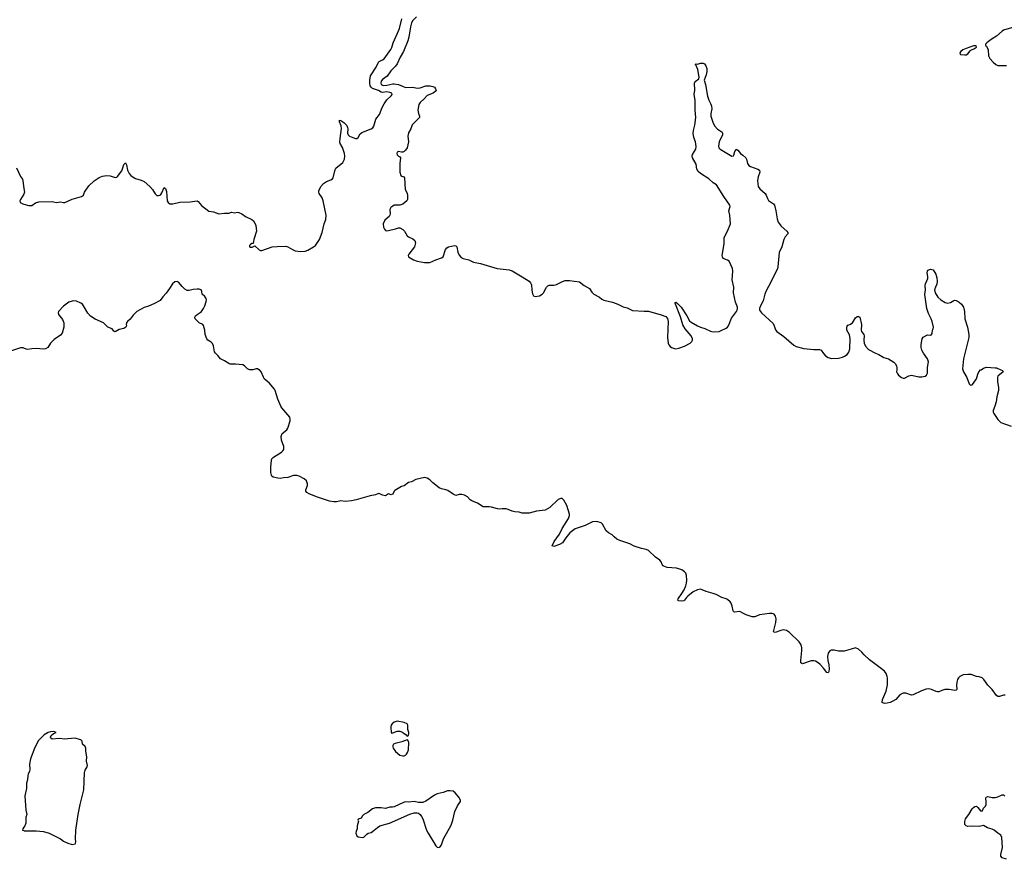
# Model space of a CAD drawing. Header units: inches. Extents: x 1771465 to 1971076, y 472029 to 643563.
# Tile 34 of 127: x 1889940 to 1903639, y 543185 to 554871. Entities that reach past the tile are written whole.
import ezdxf

# ---------------------------------------------------------------- set-up
doc = ezdxf.new("R2010")
doc.units = ezdxf.units.IN
doc.header["$MEASUREMENT"] = 0
for name, color, linetype in [('B8584', 7, 'Continuous'), ('B8585', 7, 'Continuous'), ('B8594', 7, 'Continuous'), ('B8595', 7, 'Continuous'), ('B9504', 7, 'Continuous'), ('B9505', 7, 'Continuous')]:
    doc.layers.add(name, color=color, linetype=linetype)

msp = doc.modelspace()

# ---------------------------------------------------------------- linework, layer by layer
at = {"layer": 'B8584', "color": 6, "elevation": 400}
msp.add_lwpolyline([(1890000, 543634), (1889984, 543610), (1889978, 543590), (1890000, 543584)], dxfattribs=at)
at = {"layer": 'B8585', "color": 6, "elevation": 300}
for points in [[(1889895, 552810), (1889950, 552690), (1889977, 552650), (1889983, 552630), (1890000, 552523)], [(1890000, 552444), (1889999, 552441), (1889950, 552370), (1889943, 552350), (1889948, 552328), (1889982, 552310), (1890000, 552305)], [(1890000, 550299), (1889990, 550304), (1889950, 550305), (1889810, 550258)]]:
    msp.add_lwpolyline(points, dxfattribs=at)
at = {"layer": 'B8594', "color": 6}
for points, elevation in [([(1893182, 550000), (1893170, 549997), (1893141, 550000)], 300), ([(1900000, 546613), (1899970, 546630), (1899950, 546635), (1899890, 546627), (1899878, 546630), (1899870, 546634), (1899865, 546645), (1899854, 546710), (1899840, 546750), (1899826, 546770), (1899790, 546801), (1899770, 546812), (1899708, 546828), (1899631, 546870), (1899590, 546887), (1899492, 546912), (1899410, 546944), (1899370, 546936), (1899310, 546910), (1899237, 546850), (1899217, 546830), (1899190, 546790), (1899178, 546782), (1899150, 546778), (1899104, 546784), (1899097, 546790), (1899102, 546810), (1899154, 546886), (1899184, 546936), (1899207, 546990), (1899219, 547030), (1899223, 547070), (1899216, 547136), (1899207, 547167), (1899190, 547188), (1899152, 547212), (1899076, 547236), (1898950, 547247), (1898903, 547263), (1898891, 547270), (1898877, 547290), (1898864, 547324), (1898848, 547348), (1898784, 547390), (1898690, 547482), (1898656, 547496), (1898591, 547511), (1898490, 547545), (1898430, 547575), (1898290, 547622), (1898250, 547643), (1898210, 547673), (1898181, 547701), (1898134, 547730), (1898099, 547759), (1898049, 547849), (1898029, 547869), (1897970, 547885), (1897910, 547884), (1897809, 547831), (1897670, 547784), (1897630, 547759), (1897596, 547730), (1897539, 547661), (1897490, 547592), (1897452, 547568), (1897370, 547541), (1897350, 547548), (1897374, 547610), (1897451, 547709), (1897489, 547791), (1897574, 547930), (1897588, 547970), (1897590, 547990), (1897552, 548110), (1897510, 548184), (1897487, 548207), (1897469, 548209), (1897430, 548194), (1897317, 548083), (1897250, 548046), (1897130, 548030), (1897030, 548004), (1896930, 548004), (1896890, 548019), (1896830, 548021), (1896790, 548029), (1896736, 548056), (1896710, 548062), (1896655, 548065), (1896610, 548060), (1896590, 548062), (1896506, 548086), (1896470, 548091), (1896390, 548089), (1896310, 548142), (1896230, 548176), (1896209, 548190), (1896170, 548229), (1896130, 548255), (1896090, 548265), (1896055, 548265), (1896010, 548249), (1895970, 548267), (1895898, 548318), (1895870, 548328), (1895810, 548340), (1895775, 548355), (1895690, 548427), (1895648, 548468), (1895610, 548490), (1895570, 548501), (1895450, 548472), (1895390, 548440), (1895350, 548428), (1895290, 548382), (1895250, 548373), (1895161, 548319), (1895152, 548310), (1895131, 548269), (1895118, 548262), (1895110, 548260), (1895070, 548270), (1895030, 548243), (1894990, 548252), (1894950, 548272), (1894930, 548275), (1894890, 548260), (1894814, 548246), (1894623, 548190), (1894556, 548176), (1894470, 548166), (1894410, 548175), (1894350, 548161), (1894310, 548160), (1894250, 548172), (1894070, 548230), (1893968, 548270), (1893935, 548290), (1893920, 548310), (1893922, 548330), (1893944, 548390), (1893945, 548410), (1893937, 548437), (1893930, 548452), (1893900, 548480), (1893830, 548520), (1893795, 548525), (1893750, 548525), (1893670, 548498), (1893610, 548494), (1893570, 548486), (1893530, 548490), (1893465, 548505), (1893450, 548516), (1893442, 548530), (1893434, 548570), (1893432, 548650), (1893443, 548737), (1893450, 548758), (1893470, 548784), (1893583, 548850), (1893602, 548870), (1893613, 548890), (1893616, 548930), (1893581, 549021), (1893577, 549070), (1893592, 549110), (1893656, 549164), (1893672, 549188), (1893702, 549290), (1893704, 549310), (1893697, 549337), (1893587, 549467), (1893573, 549490), (1893530, 549590), (1893495, 549710), (1893484, 549730), (1893410, 549817), (1893347, 549870), (1893330, 549894), (1893299, 549970), (1893276, 549996), (1893268, 550000)], 300), ([(1890000, 543584), (1890003, 543583), (1890170, 543580), (1890270, 543570), (1890350, 543550), (1890507, 543470), (1890550, 543439), (1890610, 543408), (1890670, 543393), (1890710, 543402), (1890717, 543410), (1890722, 543430), (1890717, 543470), (1890723, 543590), (1890752, 543810), (1890782, 543950), (1890833, 544150), (1890840, 544390), (1890853, 544427), (1890880, 544470), (1890882, 544490), (1890870, 544550), (1890874, 544610), (1890859, 544690), (1890859, 544730), (1890850, 544755), (1890815, 544790), (1890809, 544829), (1890789, 544849), (1890774, 544854), (1890710, 544869), (1890610, 544864), (1890570, 544856), (1890490, 544865), (1890390, 544859), (1890375, 544870), (1890370, 544886), (1890379, 544910), (1890410, 544938), (1890446, 544950), (1890410, 544962), (1890370, 544961), (1890338, 544950), (1890281, 544919), (1890202, 544838), (1890150, 544742), (1890090, 544582), (1890075, 544510), (1890079, 544430), (1890075, 544410), (1890056, 544370), (1890052, 544350), (1890050, 544290), (1890035, 544245), (1890033, 544170), (1890013, 544067), (1890026, 543870), (1890038, 543810), (1890024, 543770), (1890025, 543690), (1890010, 543649), (1890000, 543634)], 400)]:
    msp.add_lwpolyline(points, dxfattribs=dict(at, elevation=elevation))
at = {"layer": 'B8594', "color": 6, "elevation": 400}
for points in [[(1895190, 545106), (1895150, 545094), (1895122, 545070), (1895109, 545051), (1895105, 545030), (1895110, 544947), (1895130, 544945), (1895190, 544968), (1895230, 544969), (1895259, 544959), (1895283, 544943), (1895317, 544917), (1895330, 544899), (1895349, 544911), (1895355, 544930), (1895355, 544950), (1895342, 544990), (1895342, 545050), (1895329, 545070), (1895289, 545090)], [(1895330, 544849), (1895258, 544822), (1895162, 544798), (1895141, 544790), (1895131, 544770), (1895131, 544750), (1895137, 544730), (1895170, 544685), (1895230, 544637), (1895270, 544624), (1895290, 544627), (1895310, 544635), (1895323, 544650), (1895335, 544670), (1895350, 544710), (1895352, 544812), (1895342, 544842)], [(1895930, 544140), (1895890, 544136), (1895830, 544113), (1895750, 544095), (1895710, 544076), (1895590, 543995), (1895550, 543976), (1895490, 543976), (1895430, 543990), (1895350, 543981), (1895310, 543984), (1895282, 543978), (1895150, 543917), (1895128, 543912), (1895090, 543909), (1895030, 543893), (1894970, 543901), (1894890, 543903), (1894850, 543887), (1894782, 543838), (1894730, 543808), (1894708, 543790), (1894690, 543758), (1894650, 543746), (1894646, 543730), (1894652, 543710), (1894639, 543670), (1894634, 543646), (1894635, 543610), (1894621, 543579), (1894618, 543550), (1894630, 543514), (1894650, 543496), (1894710, 543488), (1894730, 543494), (1894770, 543534), (1894790, 543548), (1894830, 543560), (1894850, 543572), (1894918, 543630), (1894950, 543649), (1895085, 543690), (1895370, 543815), (1895430, 543830), (1895470, 543832), (1895487, 543827), (1895510, 543810), (1895530, 543783), (1895547, 543747), (1895599, 543590), (1895621, 543550), (1895730, 543371), (1895750, 543355), (1895770, 543348), (1895790, 543357), (1895810, 543388), (1895836, 543470), (1895941, 543659), (1895967, 543730), (1895992, 543850), (1896032, 543928), (1896074, 543990), (1896075, 544010), (1896050, 544050), (1896001, 544110), (1895970, 544133)]]:
    msp.add_lwpolyline(points, close=True, dxfattribs=at)
at = {"layer": 'B8595', "color": 6, "elevation": 300}
for points in [[(1890000, 552305), (1890065, 552285), (1890090, 552283), (1890110, 552287), (1890158, 552322), (1890205, 552335), (1890390, 552339), (1890410, 552338), (1890450, 552326), (1890510, 552334), (1890550, 552327), (1890570, 552329), (1890670, 552375), (1890802, 552410), (1890827, 552430), (1890843, 552470), (1890902, 552558), (1890977, 552630), (1891045, 552675), (1891090, 552694), (1891150, 552703), (1891199, 552699), (1891270, 552677), (1891290, 552681), (1891303, 552690), (1891359, 552770), (1891377, 552810), (1891390, 552857), (1891410, 552880), (1891424, 552850), (1891438, 552778), (1891465, 552730), (1891485, 552705), (1891507, 552687), (1891550, 552662), (1891630, 552640), (1891670, 552618), (1891752, 552550), (1891786, 552510), (1891826, 552446), (1891850, 552426), (1891870, 552423), (1891890, 552428), (1891903, 552437), (1891920, 552460), (1891950, 552534), (1891970, 552524), (1891981, 552481), (1891992, 552352), (1892006, 552326), (1892029, 552309), (1892070, 552309), (1892170, 552331), (1892310, 552336), (1892409, 552349), (1892422, 552342), (1892470, 552287), (1892570, 552208), (1892635, 552195), (1892710, 552171), (1892790, 552180), (1892850, 552179), (1892889, 552191), (1892930, 552185), (1892970, 552191), (1892990, 552187), (1893030, 552167), (1893081, 552130), (1893170, 552091), (1893193, 552070), (1893218, 552030), (1893227, 552007), (1893233, 551930), (1893198, 551810), (1893190, 551758), (1893170, 551755), (1893150, 551744), (1893139, 551730), (1893136, 551710), (1893145, 551705), (1893175, 551705), (1893210, 551726), (1893270, 551668), (1893290, 551659), (1893310, 551657), (1893451, 551711), (1893524, 551716), (1893643, 551717), (1893671, 551711), (1893734, 551674), (1893775, 551655), (1893850, 551647), (1893910, 551649), (1893950, 551663), (1894030, 551710), (1894054, 551730), (1894085, 551770), (1894110, 551810), (1894150, 551910), (1894177, 552030), (1894200, 552090), (1894203, 552150), (1894162, 552350), (1894150, 552392), (1894106, 552450), (1894100, 552470), (1894104, 552490), (1894132, 552550), (1894165, 552590), (1894210, 552621), (1894270, 552641), (1894290, 552655), (1894301, 552670), (1894308, 552690), (1894323, 552770), (1894337, 552803), (1894434, 552886), (1894461, 552930), (1894465, 552970), (1894457, 553010), (1894430, 553093), (1894401, 553150), (1894396, 553170), (1894398, 553218), (1894417, 553357), (1894413, 553393), (1894390, 553450), (1894388, 553470), (1894390, 553473), (1894410, 553466), (1894450, 553442), (1894490, 553398), (1894502, 553370), (1894506, 553350), (1894501, 553290), (1894510, 553268), (1894530, 553250), (1894550, 553240), (1894610, 553220), (1894630, 553219), (1894650, 553231), (1894676, 553284), (1894699, 553301), (1894830, 553352), (1894852, 553368), (1894868, 553390), (1894895, 553485), (1894948, 553550), (1894985, 553650), (1895010, 553698), (1895050, 553755), (1895110, 553810), (1895123, 553830), (1895116, 553850), (1895090, 553860), (1895050, 553866), (1894990, 553859), (1894970, 553863), (1894930, 553886), (1894850, 553915), (1894831, 553930), (1894818, 553950), (1894812, 553990), (1894811, 554030), (1894821, 554090), (1894902, 554210), (1894930, 554280), (1894941, 554290), (1894990, 554312), (1895012, 554328), (1895102, 554458), (1895116, 554484), (1895134, 554550), (1895197, 554683), (1895223, 554750), (1895259, 554881)], [(1895461, 554910), (1895410, 554861), (1895393, 554827), (1895376, 554770), (1895355, 554630), (1895341, 554579), (1895281, 554430), (1895232, 554348), (1895190, 554255), (1895170, 554224), (1895102, 554158), (1895053, 554087), (1894990, 554041), (1894970, 554014), (1894964, 553990), (1894970, 553970), (1894997, 553957), (1895050, 553960), (1895130, 553980), (1895150, 553980), (1895210, 553969), (1895264, 553944), (1895310, 553929), (1895410, 553930), (1895470, 553918), (1895510, 553921), (1895590, 553950), (1895650, 553950), (1895690, 553940), (1895711, 553930), (1895727, 553910), (1895735, 553890), (1895721, 553870), (1895691, 553850), (1895610, 553818), (1895568, 553770), (1895510, 553721), (1895495, 553690), (1895480, 553610), (1895487, 553567), (1895503, 553530), (1895504, 553510), (1895402, 553410), (1895381, 553350), (1895350, 553298), (1895341, 553250), (1895349, 553171), (1895330, 553089), (1895310, 553055), (1895290, 553038), (1895270, 553028), (1895250, 553028), (1895210, 553038), (1895190, 553026), (1895187, 553010), (1895192, 552990), (1895210, 552972), (1895230, 552962), (1895238, 552950), (1895228, 552872), (1895231, 552750), (1895244, 552704), (1895255, 552695), (1895285, 552685), (1895296, 552670), (1895301, 552510), (1895325, 552465), (1895335, 552435), (1895335, 552370), (1895327, 552350), (1895270, 552305), (1895230, 552288), (1895150, 552288), (1895130, 552278), (1895104, 552256), (1895090, 552230), (1895096, 552170), (1895092, 552150), (1895079, 552130), (1895020, 552080), (1894999, 552030), (1895003, 551983), (1895014, 551954), (1895030, 551937), (1895050, 551933), (1895070, 551936), (1895170, 551960), (1895210, 551976), (1895230, 551976), (1895270, 551952), (1895293, 551930), (1895330, 551865), (1895350, 551848), (1895410, 551823), (1895437, 551797), (1895445, 551765), (1895432, 551710), (1895353, 551610), (1895344, 551590), (1895351, 551570), (1895420, 551530), (1895470, 551510), (1895570, 551490), (1895646, 551494), (1895730, 551530), (1895810, 551556), (1895830, 551573), (1895866, 551674), (1895883, 551697), (1895908, 551712), (1895990, 551729), (1896010, 551722), (1896020, 551710), (1896035, 551635), (1896054, 551594), (1896082, 551562), (1896109, 551549), (1896190, 551529), (1896256, 551496), (1896350, 551480), (1896581, 551410), (1896751, 551391), (1896790, 551375), (1896933, 551293), (1897030, 551230), (1897049, 551209), (1897059, 551179), (1897065, 551105), (1897075, 551055), (1897090, 551030), (1897110, 551020), (1897170, 551030), (1897210, 551050), (1897230, 551071), (1897270, 551150), (1897290, 551169), (1897305, 551175), (1897370, 551178), (1897410, 551186), (1897490, 551229), (1897530, 551240), (1897590, 551241), (1897730, 551222), (1897794, 551174), (1897870, 551132), (1897901, 551081), (1897930, 551050), (1898007, 551010), (1898041, 550981), (1898067, 550967), (1898190, 550938), (1898263, 550910), (1898334, 550874), (1898390, 550859), (1898465, 550825), (1898630, 550813), (1898690, 550814), (1898865, 550765), (1898930, 550738), (1898952, 550712), (1898960, 550670), (1898952, 550450), (1898962, 550370), (1898970, 550347), (1898990, 550322), (1899010, 550309), (1899050, 550293), (1899070, 550291), (1899110, 550298), (1899191, 550329), (1899270, 550370), (1899292, 550390), (1899300, 550410), (1899300, 550430), (1899283, 550470), (1899197, 550570), (1899164, 550624), (1899134, 550734), (1899063, 550910), (1899057, 550930), (1899063, 550937), (1899070, 550938), (1899090, 550923), (1899144, 550870), (1899223, 550750), (1899261, 550681), (1899283, 550663), (1899370, 550611), (1899410, 550592), (1899472, 550572), (1899550, 550537), (1899590, 550529), (1899670, 550533), (1899690, 550539), (1899770, 550579), (1899790, 550594), (1899803, 550610), (1899842, 550718), (1899912, 550810), (1899924, 550830), (1899928, 550850), (1899925, 550870), (1899899, 550939), (1899872, 551070), (1899878, 551150), (1899852, 551250), (1899862, 551370), (1899859, 551410), (1899810, 551509), (1899790, 551524), (1899729, 551549), (1899717, 551570), (1899713, 551590), (1899741, 551750), (1899740, 551840), (1899790, 551929), (1899828, 552030), (1899820, 552150), (1899805, 552210), (1899823, 552270), (1899819, 552290), (1899735, 552410), (1899633, 552573), (1899590, 552599), (1899530, 552657), (1899410, 552732), (1899380, 552760), (1899363, 552790), (1899350, 552860), (1899300, 552950), (1899296, 552970), (1899303, 552997), (1899347, 553070), (1899352, 553108), (1899341, 553170), (1899318, 553230), (1899310, 553290), (1899314, 553330), (1899335, 553405), (1899348, 553510), (1899337, 553610), (1899336, 553750), (1899325, 553830), (1899331, 553890), (1899330, 553990), (1899337, 554010), (1899387, 554050), (1899395, 554070), (1899376, 554176), (1899345, 554245), (1899338, 554250), (1899350, 554256), (1899370, 554254), (1899410, 554264), (1899450, 554267), (1899470, 554259), (1899487, 554227), (1899498, 554190), (1899500, 554150), (1899490, 554102), (1899463, 554030), (1899483, 553970), (1899508, 553808), (1899527, 553750), (1899557, 553697), (1899567, 553667), (1899570, 553630), (1899554, 553566), (1899555, 553530), (1899590, 553430), (1899610, 553390), (1899650, 553346), (1899708, 553310), (1899720, 553290), (1899720, 553270), (1899673, 553170), (1899664, 553110), (1899667, 553090), (1899684, 553070), (1899850, 552970), (1899870, 552977), (1899875, 552985), (1899890, 553038), (1899910, 553067), (1899930, 553057), (1899969, 553009), (1900000, 552984)], [(1890000, 552523), (1890008, 552470), (1890000, 552444)], [(1893141, 550000), (1893130, 550001), (1893110, 550011), (1893070, 550055), (1893046, 550066), (1892943, 550077), (1892870, 550078), (1892850, 550085), (1892790, 550124), (1892733, 550150), (1892699, 550199), (1892665, 550230), (1892650, 550250), (1892637, 550330), (1892623, 550363), (1892603, 550383), (1892560, 550410), (1892544, 550430), (1892522, 550490), (1892514, 550550), (1892497, 550617), (1892487, 550627), (1892439, 550650), (1892382, 550710), (1892376, 550730), (1892387, 550750), (1892408, 550770), (1892450, 550795), (1892470, 550812), (1892498, 550850), (1892518, 550890), (1892536, 550950), (1892539, 550970), (1892533, 550993), (1892517, 551017), (1892480, 551050), (1892476, 551090), (1892464, 551110), (1892439, 551119), (1892410, 551120), (1892354, 551114), (1892299, 551101), (1892270, 551103), (1892240, 551120), (1892199, 551159), (1892150, 551219), (1892130, 551228), (1892099, 551221), (1892067, 551193), (1892026, 551130), (1891976, 551064), (1891930, 551016), (1891895, 550965), (1891805, 550915), (1891730, 550883), (1891670, 550865), (1891570, 550811), (1891519, 550761), (1891476, 550704), (1891440, 550670), (1891427, 550650), (1891421, 550630), (1891424, 550610), (1891416, 550590), (1891390, 550575), (1891323, 550557), (1891270, 550525), (1891250, 550538), (1891229, 550569), (1891167, 550590), (1891104, 550650), (1890990, 550701), (1890925, 550745), (1890887, 550787), (1890828, 550890), (1890813, 550910), (1890790, 550927), (1890730, 550953), (1890690, 550958), (1890670, 550955), (1890622, 550938), (1890550, 550886), (1890480, 550810), (1890474, 550790), (1890479, 550770), (1890537, 550697), (1890554, 550650), (1890554, 550590), (1890532, 550510), (1890510, 550482), (1890418, 550422), (1890370, 550370), (1890330, 550311), (1890298, 550290), (1890270, 550285), (1890170, 550293), (1890108, 550292), (1890050, 550280), (1890030, 550285), (1890000, 550299)], [(1893268, 550000), (1893250, 550010), (1893230, 550011), (1893182, 550000)]]:
    msp.add_lwpolyline(points, dxfattribs=at)
at = {"layer": 'B9504', "color": 6, "elevation": 300}
for points in [[(1902142, 550000), (1902141, 549970), (1902147, 549950), (1902166, 549926), (1902210, 549890), (1902230, 549882), (1902250, 549882), (1902310, 549914), (1902350, 549923), (1902450, 549902), (1902490, 549902), (1902536, 549910), (1902557, 549923), (1902569, 549950), (1902570, 550000)], [(1903060, 550000), (1903069, 549970), (1903118, 549890), (1903150, 549805), (1903170, 549786), (1903190, 549791), (1903210, 549811), (1903250, 549873), (1903270, 549937), (1903286, 549970), (1903310, 549996), (1903316, 550000)], [(1903590, 550000), (1903615, 549990), (1903625, 549970), (1903550, 549911), (1903542, 549890), (1903542, 549830), (1903559, 549750), (1903560, 549710), (1903537, 549623), (1903526, 549554), (1903509, 549490), (1903484, 549430), (1903484, 549410), (1903491, 549390), (1903550, 549306), (1903590, 549267), (1903735, 549215)], [(1903650, 545470), (1903628, 545472), (1903571, 545449), (1903550, 545451), (1903530, 545466), (1903470, 545550), (1903411, 545611), (1903356, 545690), (1903331, 545711), (1903290, 545724), (1903250, 545731), (1903177, 545757), (1903130, 545758), (1903068, 545752), (1903022, 545730), (1903001, 545710), (1902988, 545690), (1902977, 545650), (1902974, 545610), (1902978, 545550), (1902970, 545538), (1902950, 545535), (1902870, 545547), (1902810, 545547), (1902770, 545537), (1902730, 545517), (1902710, 545514), (1902690, 545519), (1902626, 545550), (1902590, 545556), (1902550, 545553), (1902488, 545532), (1902370, 545474), (1902350, 545472), (1902270, 545497), (1902230, 545496), (1902187, 545473), (1902130, 545410), (1902090, 545386), (1902050, 545367), (1902010, 545357), (1901975, 545355), (1901950, 545361), (1901941, 545370), (1901945, 545410), (1901996, 545524), (1902012, 545612), (1902012, 545712), (1902010, 545730), (1901994, 545770), (1901970, 545802), (1901930, 545838), (1901763, 545963), (1901691, 546031), (1901658, 546070), (1901610, 546111), (1901570, 546130), (1901510, 546108), (1901410, 546080), (1901330, 546082), (1901270, 546097), (1901250, 546098), (1901230, 546095), (1901210, 546085), (1901190, 546053), (1901179, 546010), (1901182, 545950), (1901198, 545890), (1901203, 545837), (1901199, 545801), (1901190, 545779), (1901170, 545786), (1901125, 545845), (1901076, 545896), (1901050, 545918), (1901010, 545941), (1900990, 545948), (1900950, 545946), (1900830, 545908), (1900822, 545910), (1900810, 545922), (1900806, 545950), (1900822, 546090), (1900823, 546130), (1900812, 546170), (1900787, 546210), (1900650, 546341), (1900610, 546368), (1900563, 546377), (1900530, 546371), (1900450, 546344), (1900430, 546349), (1900432, 546372), (1900459, 546481), (1900465, 546530), (1900457, 546570), (1900435, 546595), (1900410, 546606), (1900370, 546606), (1900234, 546586), (1900170, 546561), (1900130, 546558), (1900046, 546586), (1900000, 546613)], [(1903670, 543185), (1903607, 543207), (1903589, 543230), (1903589, 543250), (1903612, 543350), (1903604, 543490), (1903590, 543521), (1903550, 543547), (1903498, 543590), (1903470, 543605), (1903403, 543623), (1903350, 543658), (1903290, 543641), (1903190, 543647), (1903130, 543642), (1903110, 543650), (1903091, 543670), (1903090, 543710), (1903098, 543750), (1903146, 543810), (1903190, 543887), (1903210, 543908), (1903230, 543921), (1903250, 543923), (1903270, 543908), (1903310, 543862), (1903330, 543856), (1903350, 543896), (1903375, 543925), (1903387, 543950), (1903388, 543990), (1903381, 544030), (1903387, 544050), (1903410, 544060), (1903470, 544046), (1903510, 544045), (1903550, 544055), (1903610, 544084), (1903630, 544081), (1903646, 544066)]]:
    msp.add_lwpolyline(points, dxfattribs=at)
at = {"layer": 'B9505', "color": 6}
for points, elevation in [([(1903770, 554767), (1903630, 554724), (1903610, 554711), (1903530, 554640), (1903470, 554607), (1903419, 554570), (1903394, 554550), (1903378, 554530), (1903378, 554510), (1903390, 554501), (1903413, 554453), (1903421, 554370), (1903438, 554330), (1903482, 554282), (1903522, 554250), (1903550, 554236), (1903670, 554234)], 400), ([(1900000, 552984), (1900041, 552950), (1900052, 552930), (1900067, 552870), (1900084, 552844), (1900110, 552827), (1900211, 552790), (1900235, 552775), (1900237, 552750), (1900214, 552686), (1900205, 552635), (1900208, 552588), (1900216, 552550), (1900238, 552518), (1900312, 552450), (1900325, 552430), (1900342, 552382), (1900357, 552357), (1900428, 552310), (1900442, 552290), (1900460, 552210), (1900478, 552098), (1900494, 552054), (1900536, 551996), (1900611, 551930), (1900626, 551910), (1900626, 551890), (1900590, 551850), (1900570, 551810), (1900543, 551710), (1900506, 551630), (1900489, 551430), (1900482, 551410), (1900394, 551226), (1900319, 551090), (1900305, 551050), (1900283, 550957), (1900247, 550890), (1900233, 550850), (1900235, 550830), (1900262, 550790), (1900421, 550641), (1900438, 550610), (1900455, 550555), (1900473, 550530), (1900570, 550464), (1900710, 550343), (1900744, 550324), (1900850, 550293), (1900990, 550279), (1901070, 550283), (1901093, 550273), (1901124, 550224), (1901150, 550195), (1901190, 550168), (1901236, 550156), (1901330, 550160), (1901386, 550174), (1901414, 550186), (1901452, 550210), (1901478, 550242), (1901489, 550290), (1901496, 550436), (1901484, 550484), (1901448, 550550), (1901446, 550594), (1901452, 550608), (1901462, 550618), (1901490, 550630), (1901526, 550654), (1901543, 550677), (1901570, 550724), (1901590, 550738), (1901610, 550742), (1901630, 550730), (1901654, 550630), (1901646, 550550), (1901652, 550530), (1901683, 550490), (1901691, 550470), (1901684, 550410), (1901688, 550370), (1901708, 550328), (1901750, 550280), (1901846, 550230), (1901893, 550213), (1901964, 550170), (1902030, 550150), (1902104, 550104), (1902123, 550083), (1902138, 550050), (1902143, 550030), (1902142, 550000)], 300), ([(1902570, 550000), (1902570, 550030), (1902583, 550110), (1902571, 550151), (1902513, 550230), (1902490, 550270), (1902481, 550310), (1902483, 550350), (1902498, 550430), (1902508, 550452), (1902570, 550485), (1902610, 550482), (1902626, 550490), (1902635, 550505), (1902638, 550550), (1902649, 550570), (1902653, 550590), (1902636, 550670), (1902623, 550710), (1902584, 550784), (1902561, 550850), (1902535, 551045), (1902541, 551110), (1902538, 551170), (1902543, 551197), (1902563, 551237), (1902574, 551270), (1902576, 551296), (1902566, 551350), (1902570, 551372), (1902577, 551383), (1902610, 551401), (1902650, 551391), (1902685, 551330), (1902699, 551279), (1902703, 551230), (1902700, 551190), (1902681, 551150), (1902670, 551110), (1902677, 551070), (1902712, 551010), (1902754, 550974), (1902817, 550937), (1902850, 550925), (1902890, 550933), (1902936, 550964), (1902950, 550968), (1902970, 550961), (1903010, 550939), (1903042, 550910), (1903071, 550870), (1903078, 550850), (1903085, 550810), (1903090, 550710), (1903129, 550590), (1903144, 550490), (1903144, 550450), (1903069, 550151), (1903057, 550010), (1903060, 550000)], 300), ([(1903316, 550000), (1903350, 550021), (1903390, 550033), (1903510, 550028), (1903530, 550024), (1903590, 550000)], 300)]:
    msp.add_lwpolyline(points, dxfattribs=dict(at, elevation=elevation))
at = {"layer": 'B9505', "color": 6, "elevation": 400}
msp.add_lwpolyline([(1903210, 554509), (1903107, 554470), (1903063, 554450), (1903035, 554430), (1903021, 554410), (1903025, 554390), (1903030, 554387), (1903090, 554382), (1903110, 554384), (1903130, 554395), (1903162, 554438), (1903173, 554447), (1903224, 554470), (1903254, 554490), (1903249, 554509)], close=True, dxfattribs=at)

doc.saveas('drawing.dxf')
